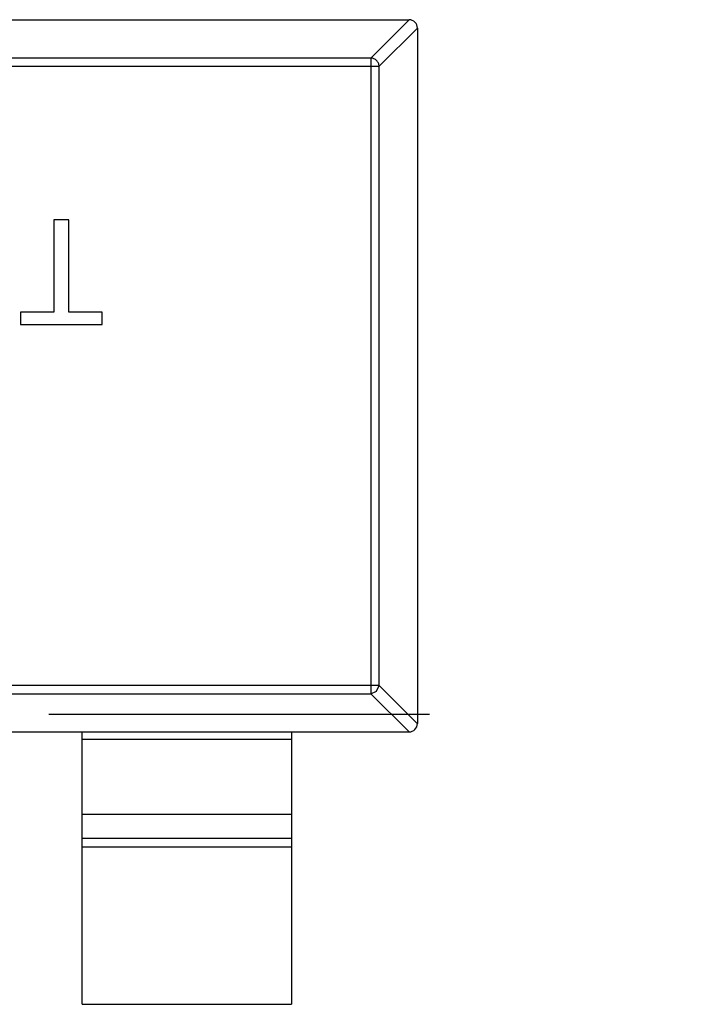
# Model space of a CAD drawing. Header units: inches. Extents: x -109 to 120, y -78 to 24.
# Tile 91 of 113: x 84.66 to 86.3, y -27.12 to -24.77. Entities that reach past the tile are written whole.
import ezdxf

# ---------------------------------------------------------------- set-up
doc = ezdxf.new("R2010")
doc.units = ezdxf.units.IN
doc.header["$LTSCALE"] = 1.21
doc.header["$MEASUREMENT"] = 0
doc.linetypes.add('CENTER', pattern=[0.6, 0.375, -0.075, 0.075, -0.075])
doc.layers.add('DIM', color=3, linetype='CONTINUOUS')
doc.layers.add('X2_94A2_X0__-__X2_7F0E5149_X0_', color=7, linetype='CONTINUOUS')

msp = doc.modelspace()

# ---------------------------------------------------------------- linework, layer by layer
at = {"layer": 'DIM', "color": 4, "linetype": 'CENTER', "ltscale": 10}
msp.add_line((120.1192, -26.4329), (33.9599, -26.4329), dxfattribs=at)
at = {"layer": 'X2_94A2_X0__-__X2_7F0E5149_X0_', "color": 6, "linetype": 'Continuous'}
for p, q in [((82.6257, -24.7746), (85.5857, -24.7748)), ((85.4946, -24.8662), (85.586, -24.7748)), ((85.6057, -24.7945), (85.5143, -24.8859)), ((85.6057, -24.7948), (85.6056, -26.4548)), ((82.6971, -24.8858), (85.5143, -24.8859)), ((85.4946, -24.8662), (82.7168, -24.8661)), ((85.4946, -24.8662), (85.4945, -26.3834)), ((85.5142, -26.3637), (85.5143, -24.8859)), ((84.7739, -25.252), (84.7387, -25.252)), ((84.7387, -25.252), (84.7387, -25.4731)), ((84.7739, -25.4731), (84.7739, -25.252)), ((84.7387, -25.4731), (84.6585, -25.4731)), ((84.6585, -25.4731), (84.6585, -25.502)), ((84.854, -25.4731), (84.7739, -25.4731)), ((84.854, -25.502), (84.854, -25.4731)), ((84.6585, -25.502), (84.854, -25.502)), ((85.5142, -26.3637), (82.697, -26.3635)), ((85.5082, -26.3774), (85.5142, -26.3637)), ((85.5142, -26.3637), (85.6056, -26.4551)), ((82.7167, -26.3832), (85.4945, -26.3834)), ((85.4945, -26.3834), (85.5082, -26.3774)), ((85.5859, -26.4748), (85.4945, -26.3834)), ((82.6256, -26.4746), (85.5856, -26.4748)), ((84.8056, -27.1248), (84.8056, -26.4748)), ((85.3056, -26.4748), (85.3056, -27.1248)), ((85.3056, -26.4926), (84.8056, -26.4926)), ((84.8056, -26.6708), (85.3056, -26.6708)), ((85.3056, -26.7289), (84.8056, -26.7288)), ((84.8056, -26.7486), (85.3056, -26.7487)), ((84.8056, -27.1248), (85.3056, -27.1248))]:
    msp.add_line(p, q, dxfattribs=at)
for centre, start, end in [((85.5857, -24.7948), 359.9964, 89.9964), ((85.5856, -26.4548), 269.9964, 359.9964)]:
    msp.add_arc(centre, 0.02, start, end, dxfattribs=at)
msp.add_open_spline([(85.5143, -24.8859), (85.5142, -24.8834), (85.5131, -24.8783), (85.5087, -24.8719), (85.5022, -24.8675), (85.4971, -24.8663), (85.4946, -24.8662)], degree=3, knots=[0, 0, 0, 0, 0.249032, 0.5, 0.750968, 1, 1, 1, 1], dxfattribs=at)

doc.saveas('drawing.dxf')
